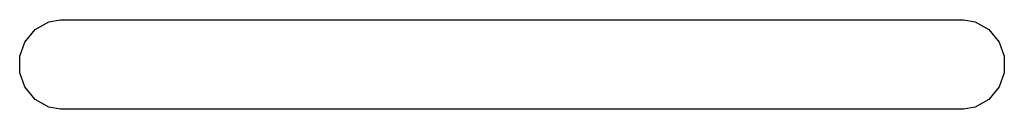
# Model space of a CAD drawing. Extents: x 81 to 161, y -172 to -32.
# Tile 13 of 32: x 128.624 to 129.948, y -135.548 to -135.428. Entities that reach past the tile are written whole.
import ezdxf

# ---------------------------------------------------------------- set-up
doc = ezdxf.new("R2010")
doc.units = 0
doc.header["$MEASUREMENT"] = 0
doc.layers.add('BLACK', color=7, linetype='CONTINUOUS')

msp = doc.modelspace()

# ---------------------------------------------------------------- linework, layer by layer
at = {"layer": 'BLACK', "linetype": 'CONTINUOUS'}
for p, q in [((128.645, -135.441), (128.663, -135.431)), ((128.663, -135.431), (128.679, -135.428)), ((128.679, -135.428), (129.893, -135.428)), ((129.893, -135.428), (129.909, -135.431)), ((129.909, -135.431), (129.927, -135.441)), ((128.631, -135.458), (128.645, -135.441)), ((129.927, -135.441), (129.941, -135.458)), ((128.624, -135.477), (128.631, -135.458)), ((129.941, -135.458), (129.948, -135.477)), ((128.624, -135.499), (128.624, -135.477)), ((129.948, -135.477), (129.948, -135.499)), ((128.631, -135.518), (128.624, -135.499)), ((129.948, -135.499), (129.941, -135.518)), ((128.645, -135.535), (128.631, -135.518)), ((129.941, -135.518), (129.927, -135.535)), ((128.663, -135.545), (128.645, -135.535)), ((129.927, -135.535), (129.909, -135.545)), ((128.679, -135.548), (128.663, -135.545)), ((129.893, -135.548), (128.679, -135.548)), ((129.909, -135.545), (129.893, -135.548))]:
    msp.add_line(p, q, dxfattribs=at)

doc.saveas('drawing.dxf')
